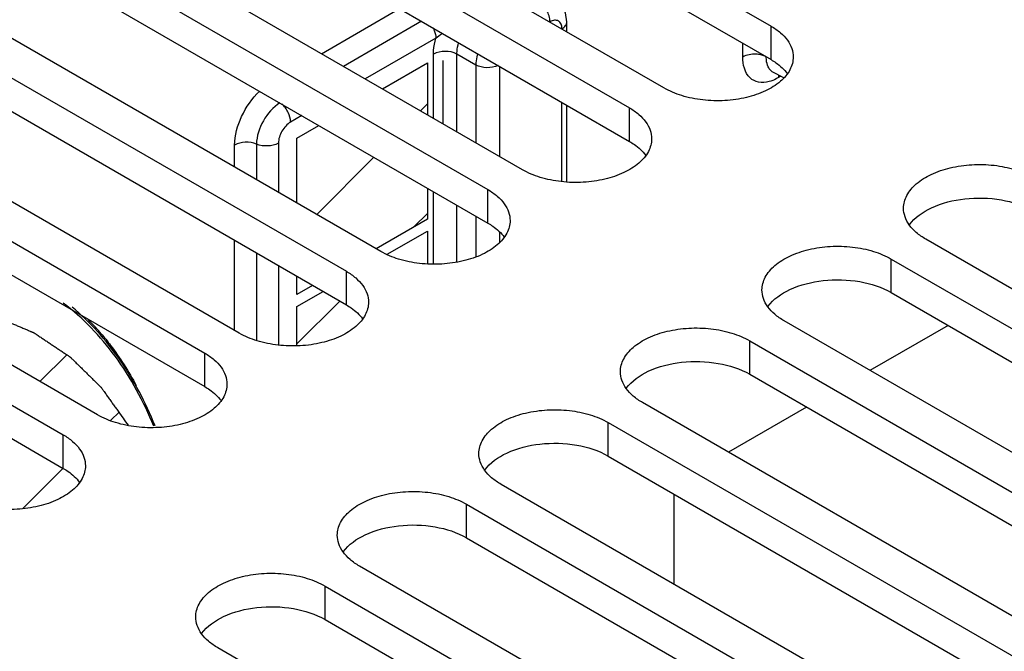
# Model space of a CAD drawing. Header units: inches. Extents: x 0 to 34, y 0 to 22.
# Tile 35 of 157: x 3.483 to 4.347, y 7.349 to 7.903. Entities that reach past the tile are written whole.
import ezdxf

# ---------------------------------------------------------------- set-up
doc = ezdxf.new("R2010")
doc.units = ezdxf.units.IN
doc.header["$LTSCALE"] = 1.87
doc.header["$MEASUREMENT"] = 0
doc.layers.get('0').update_dxf_attribs({"linetype": 'CONTINUOUS'})
for name, color, linetype in [('02___PRT_ALL_AXES', 7, 'CONTINUOUS'), ('CONFORMAL_COATING', 7, 'CONTINUOUS'), ('DATUMCURVES', 7, 'CONTINUOUS')]:
    doc.layers.add(name, color=color, linetype=linetype)

msp = doc.modelspace()

# ---------------------------------------------------------------- linework, layer by layer
at = {"color": 7, "linetype": 'CONTINUOUS'}
for p, q in [((3.74805, 7.87354), (3.81655, 7.91309)), ((3.83575, 7.902), (3.76725, 7.86246)), ((3.96327, 7.89266), (3.96327, 7.90146)), ((3.84831, 7.88709), (3.78645, 7.85137)), ((4.11755, 7.87064), (4.11755, 7.88269)), ((3.84627, 7.81683), (3.84627, 7.87306)), ((3.86687, 7.80494), (3.86687, 7.87322)), ((3.8835, 7.86362), (3.86687, 7.87322)), ((4.13829, 7.8678), (4.13815, 7.87079)), ((3.8835, 7.86362), (3.8835, 7.79534)), ((3.9041, 7.86254), (3.9041, 7.78344)), ((4.15361, 7.85242), (4.14452, 7.85713)), ((4.14906, 7.85484), (4.14885, 7.85256)), ((4.15098, 7.85379), (4.14885, 7.85256)), ((3.95895, 7.76152), (3.95895, 7.83088)), ((3.96327, 7.76119), (3.96327, 7.82838)), ((3.73077, 7.81923), (3.72093, 7.81355)), ((3.67188, 7.77414), (3.67188, 7.79341)), ((3.69108, 7.79424), (3.69108, 7.76305)), ((3.71027, 7.79508), (3.71027, 7.75197)), ((3.84627, 7.68896), (3.84627, 7.75255)), ((3.86687, 7.69084), (3.86687, 7.74066)), ((3.8835, 7.73106), (3.8835, 7.69547)), ((3.9041, 7.7174), (3.9041, 7.70772)), ((3.67188, 7.63076), (3.67188, 7.70985)), ((3.69108, 7.69877), (3.69108, 7.62201)), ((3.71027, 7.68769), (3.71027, 7.61817))]:
    msp.add_line(p, q, dxfattribs=at)
msp.add_lwpolyline([(3.96327, 7.90147), (3.96206, 7.90939), (3.95841, 7.9162), (3.95356, 7.92056)], dxfattribs=at)
for centre, radius, start, end in [((3.3779, 7.47803), 0.23189, 41.31237, 44.62499), ((3.3737, 7.47429), 0.23751, 40.40836, 41.32126)]:
    msp.add_arc(centre, radius, start, end, dxfattribs=at)
for points, knots in [([(3.94851, 7.90146), (3.94851, 7.90498), (3.94613, 7.91195), (3.94137, 7.91754), (3.93834, 7.91938)], [0, 0, 0, 0, 0.498319, 1, 1, 1, 1]), ([(3.95895, 7.89544), (3.95895, 7.89685), (3.9586, 7.89947), (3.95611, 7.90258), (3.95217, 7.90318), (3.94973, 7.90217), (3.94851, 7.90146)], [0, 0, 0, 0, 0.275404, 0.499995, 0.724579, 1, 1, 1, 1]), ([(3.84592, 7.89616), (3.8463, 7.89541), (3.84757, 7.89254), (3.84831, 7.88939), (3.84831, 7.88709)], [0, 0, 0, 0, 0.267369, 1, 1, 1, 1]), ([(3.95895, 7.89544), (3.96017, 7.89614), (3.96226, 7.89775), (3.96327, 7.90031), (3.96327, 7.90146)], [0, 0, 0, 0, 0.55077, 1, 1, 1, 1]), ([(3.84627, 7.87306), (3.84627, 7.87418), (3.84646, 7.87891), (3.84735, 7.88361), (3.84831, 7.88709)], [0, 0, 0, 0, 0.236197, 1, 1, 1, 1]), ([(3.86687, 7.87322), (3.86686, 7.87401), (3.86697, 7.87735), (3.86759, 7.88066), (3.86829, 7.88311)], [0, 0, 0, 0, 0.23604, 1, 1, 1, 1]), ([(3.86687, 7.87322), (3.86377, 7.87492), (3.85654, 7.87625), (3.84931, 7.87482), (3.84627, 7.87306)], [0, 0, 0, 0, 0.501681, 1, 1, 1, 1]), ([(3.88509, 7.87341), (3.88484, 7.87257), (3.88399, 7.86937), (3.88353, 7.86605), (3.8835, 7.86362)], [0, 0, 0, 0, 0.264297, 1, 1, 1, 1]), ([(4.14075, 7.84912), (4.13775, 7.84831), (4.13164, 7.8477), (4.11995, 7.85354), (4.11754, 7.86418), (4.11755, 7.87064)], [0, 0, 0, 0, 0.251288, 0.476467, 1, 1, 1, 1]), ([(4.13337, 7.87255), (4.132, 7.87286), (4.12669, 7.87354), (4.12099, 7.87263), (4.11755, 7.87064)], [0, 0, 0, 0, 0.259904, 1, 1, 1, 1]), ([(4.13815, 7.87079), (4.1378, 7.87099), (4.13627, 7.87174), (4.13464, 7.87226), (4.13337, 7.87255)], [0, 0, 0, 0, 0.235423, 1, 1, 1, 1]), ([(3.90296, 7.86318), (3.89993, 7.86176), (3.89315, 7.86066), (3.88639, 7.86204), (3.8835, 7.86362)], [0, 0, 0, 0, 0.504753, 1, 1, 1, 1]), ([(4.14084, 7.86041), (4.1405, 7.86091), (4.13916, 7.86317), (4.13851, 7.8658), (4.13829, 7.8678)], [0, 0, 0, 0, 0.230943, 1, 1, 1, 1]), ([(4.14885, 7.85256), (4.14818, 7.85218), (4.1456, 7.85078), (4.14284, 7.84968), (4.14075, 7.84912)], [0, 0, 0, 0, 0.263377, 1, 1, 1, 1]), ([(3.67188, 7.79341), (3.67188, 7.80197), (3.67689, 7.81957), (3.68723, 7.8344), (3.69389, 7.84063)], [0, 0, 0, 0, 0.484085, 1, 1, 1, 1]), ([(3.71164, 7.83035), (3.70553, 7.82667), (3.69588, 7.8154), (3.69108, 7.80134), (3.69108, 7.79424)], [0, 0, 0, 0, 0.501307, 1, 1, 1, 1]), ([(3.72093, 7.81355), (3.72093, 7.81647), (3.7192, 7.82247), (3.71561, 7.82748), (3.71331, 7.82956)], [0, 0, 0, 0, 0.485059, 1, 1, 1, 1]), ([(3.72093, 7.81355), (3.71777, 7.81172), (3.71277, 7.80595), (3.71027, 7.79874), (3.71027, 7.79508)], [0, 0, 0, 0, 0.499996, 1, 1, 1, 1]), ([(3.69108, 7.79424), (3.68801, 7.79555), (3.68132, 7.79649), (3.67467, 7.79502), (3.67188, 7.79341)], [0, 0, 0, 0, 0.508893, 1, 1, 1, 1]), ([(3.71027, 7.79508), (3.70749, 7.79347), (3.70083, 7.792), (3.69415, 7.79294), (3.69108, 7.79424)], [0, 0, 0, 0, 0.49111, 1, 1, 1, 1]), ([(3.60091, 7.54683), (3.59212, 7.56849), (3.57056, 7.60869), (3.53879, 7.64173), (3.52151, 7.6549)], [0, 0, 0, 0, 0.518235, 1, 1, 1, 1]), ([(3.60206, 7.54712), (3.59386, 7.56763), (3.57395, 7.60586), (3.54507, 7.63809), (3.52928, 7.65133)], [0, 0, 0, 0, 0.517313, 1, 1, 1, 1]), ([(3.55455, 7.62826), (3.55747, 7.62483), (3.56903, 7.61045), (3.57896, 7.5948), (3.58556, 7.58253)], [0, 0, 0, 0, 0.244428, 1, 1, 1, 1])]:
    msp.add_open_spline(points, degree=3, knots=knots, dxfattribs=at)
for points in [[(3.84831, 7.88709), (3.85008, 7.88871), (3.85207, 7.89008), (3.85406, 7.89142)], [(4.14452, 7.85713), (4.14307, 7.85789), (4.14178, 7.85906), (4.14084, 7.86041)]]:
    msp.add_open_spline(points, degree=3, dxfattribs=at)
at = {"layer": '02___PRT_ALL_AXES', "color": 7, "linetype": 'CONTINUOUS'}
for p, q in [((3.73522, 8.13282), (4.14236, 7.89776)), ((4.04841, 7.84351), (3.64126, 8.07857)), ((3.61105, 8.06113), (4.01819, 7.82607)), ((3.92423, 7.77182), (3.51709, 8.00688)), ((3.48687, 7.98944), (3.89402, 7.75438)), ((3.80006, 7.70013), (3.39292, 7.93519)), ((3.3627, 7.91775), (3.76985, 7.68269)), ((4.14236, 7.86836), (4.14236, 7.89776)), ((3.67589, 7.62844), (3.26875, 7.8635)), ((3.23853, 7.84606), (3.64568, 7.611)), ((4.01819, 7.79667), (4.01819, 7.82607)), ((3.55172, 7.55675), (3.14458, 7.79181)), ((3.11436, 7.77437), (3.52151, 7.53931)), ((3.89402, 7.72498), (3.89402, 7.75438)), ((4.68522, 7.47585), (4.27808, 7.71091)), ((4.24786, 7.66408), (4.24786, 7.69347)), ((4.24786, 7.69347), (4.65501, 7.45841)), ((3.76985, 7.65329), (3.76985, 7.68269)), ((4.56105, 7.40416), (4.15391, 7.63922)), ((4.12369, 7.59239), (4.12369, 7.62178)), ((4.12369, 7.62178), (4.53084, 7.38672)), ((3.64568, 7.5816), (3.64568, 7.611)), ((4.43688, 7.33247), (4.02974, 7.56753)), ((3.99952, 7.5207), (3.99952, 7.55009)), ((3.99952, 7.55009), (4.40667, 7.31503)), ((3.52151, 7.50991), (3.52151, 7.53931)), ((4.31271, 7.26079), (3.90556, 7.49585)), ((3.87535, 7.44901), (3.87535, 7.4784)), ((3.87535, 7.4784), (4.28249, 7.24334)), ((4.18854, 7.1891), (3.78139, 7.42416)), ((3.75118, 7.37732), (3.75118, 7.40671)), ((3.75118, 7.40671), (4.15832, 7.17165)), ((4.06437, 7.11741), (3.65722, 7.35247))]:
    msp.add_line(p, q, dxfattribs=at)
at = {"layer": '02___PRT_ALL_AXES', "color": 3, "linetype": 'CONTINUOUS'}
for p, q in [((3.73522, 8.10342), (4.14236, 7.86836)), ((3.61105, 8.03173), (4.01819, 7.79667)), ((3.48687, 7.96004), (3.89402, 7.72498)), ((3.3627, 7.88835), (3.76985, 7.65329)), ((3.23853, 7.81666), (3.64568, 7.5816)), ((3.11436, 7.74497), (3.52151, 7.50991)), ((4.24786, 7.66408), (4.65501, 7.42902)), ((4.12369, 7.59239), (4.53084, 7.35733)), ((3.99952, 7.5207), (4.40667, 7.28564)), ((3.87535, 7.44901), (4.28249, 7.21395)), ((3.75118, 7.37732), (4.15832, 7.14226))]:
    msp.add_line(p, q, dxfattribs=at)
at = {"layer": '02___PRT_ALL_AXES', "color": 7, "linetype": 'CONTINUOUS'}
for points, knots in [([(4.14236, 7.89776), (4.14528, 7.89607), (4.15057, 7.89243), (4.15689, 7.88579), (4.16089, 7.87844), (4.16182, 7.87316), (4.16182, 7.87063)], [0, 0, 0, 0, 0.289702, 0.549087, 0.782216, 1, 1, 1, 1]), ([(4.16182, 7.87063), (4.16182, 7.8668), (4.15951, 7.85851), (4.15047, 7.84823), (4.13713, 7.8401), (4.12047, 7.83454), (4.1018, 7.83192), (4.08261, 7.83245), (4.06446, 7.83608), (4.05332, 7.84067), (4.04841, 7.84351)], [0, 0, 0, 0, 0.086934, 0.186405, 0.303798, 0.437614, 0.582116, 0.729435, 0.871172, 1, 1, 1, 1]), ([(4.01819, 7.82607), (4.02111, 7.82438), (4.02639, 7.82074), (4.03272, 7.8141), (4.03671, 7.80675), (4.03765, 7.80148), (4.03765, 7.79894)], [0, 0, 0, 0, 0.289702, 0.549087, 0.782216, 1, 1, 1, 1]), ([(4.03765, 7.79894), (4.03765, 7.79511), (4.03534, 7.78682), (4.0263, 7.77654), (4.01296, 7.76841), (3.9963, 7.76285), (3.97763, 7.76023), (3.95843, 7.76076), (3.94029, 7.76439), (3.92915, 7.76898), (3.92423, 7.77182)], [0, 0, 0, 0, 0.086934, 0.186405, 0.303798, 0.437614, 0.582116, 0.729435, 0.871172, 1, 1, 1, 1]), ([(4.25862, 7.73804), (4.25862, 7.74187), (4.26093, 7.75016), (4.26997, 7.76044), (4.28331, 7.76857), (4.29997, 7.77413), (4.31864, 7.77675), (4.33783, 7.77622), (4.35598, 7.77259), (4.36711, 7.768), (4.37203, 7.76516)], [0, 0, 0, 0, 0.086934, 0.186405, 0.303798, 0.437614, 0.582116, 0.729435, 0.871172, 1, 1, 1, 1]), ([(3.89402, 7.75438), (3.89693, 7.75269), (3.90222, 7.74905), (3.90855, 7.74241), (3.91254, 7.73506), (3.91348, 7.72979), (3.91348, 7.72726)], [0, 0, 0, 0, 0.289702, 0.549087, 0.782216, 1, 1, 1, 1]), ([(4.27808, 7.71091), (4.27516, 7.7126), (4.26987, 7.71624), (4.26355, 7.72288), (4.25955, 7.73023), (4.25862, 7.73551), (4.25862, 7.73804)], [0, 0, 0, 0, 0.289702, 0.549087, 0.782216, 1, 1, 1, 1]), ([(3.91348, 7.72726), (3.91348, 7.72342), (3.91117, 7.71513), (3.90213, 7.70485), (3.88879, 7.69672), (3.87213, 7.69116), (3.85346, 7.68854), (3.83426, 7.68907), (3.81612, 7.6927), (3.80498, 7.69729), (3.80006, 7.70013)], [0, 0, 0, 0, 0.086934, 0.186405, 0.303798, 0.437614, 0.582116, 0.729435, 0.871172, 1, 1, 1, 1]), ([(4.13445, 7.66635), (4.13445, 7.67018), (4.13676, 7.67847), (4.1458, 7.68875), (4.15914, 7.69688), (4.1758, 7.70244), (4.19447, 7.70506), (4.21366, 7.70453), (4.23181, 7.7009), (4.24294, 7.69631), (4.24786, 7.69347)], [0, 0, 0, 0, 0.086934, 0.186405, 0.303798, 0.437614, 0.582116, 0.729435, 0.871172, 1, 1, 1, 1]), ([(3.76985, 7.68269), (3.77276, 7.68101), (3.77805, 7.67736), (3.78437, 7.67072), (3.78837, 7.66337), (3.78931, 7.6581), (3.78931, 7.65557)], [0, 0, 0, 0, 0.289702, 0.549087, 0.782216, 1, 1, 1, 1]), ([(4.15391, 7.63922), (4.15099, 7.64091), (4.1457, 7.64455), (4.13938, 7.65119), (4.13538, 7.65854), (4.13445, 7.66382), (4.13445, 7.66635)], [0, 0, 0, 0, 0.289702, 0.549087, 0.782216, 1, 1, 1, 1]), ([(3.78931, 7.65557), (3.78931, 7.65173), (3.78699, 7.64344), (3.77796, 7.63316), (3.76462, 7.62503), (3.74796, 7.61947), (3.72929, 7.61685), (3.71009, 7.61738), (3.69195, 7.62101), (3.68081, 7.6256), (3.67589, 7.62844)], [0, 0, 0, 0, 0.086934, 0.186405, 0.303798, 0.437614, 0.582116, 0.729435, 0.871172, 1, 1, 1, 1]), ([(4.01028, 7.59466), (4.01028, 7.59849), (4.01259, 7.60678), (4.02163, 7.61706), (4.03497, 7.62519), (4.05162, 7.63075), (4.0703, 7.63338), (4.08949, 7.63284), (4.10764, 7.62921), (4.11877, 7.62462), (4.12369, 7.62178)], [0, 0, 0, 0, 0.086934, 0.186405, 0.303798, 0.437614, 0.582116, 0.729435, 0.871172, 1, 1, 1, 1]), ([(3.64568, 7.611), (3.64859, 7.60932), (3.65388, 7.60567), (3.6602, 7.59903), (3.6642, 7.59168), (3.66514, 7.58641), (3.66514, 7.58388)], [0, 0, 0, 0, 0.289702, 0.549087, 0.782216, 1, 1, 1, 1]), ([(4.02974, 7.56753), (4.02682, 7.56922), (4.02153, 7.57286), (4.01521, 7.5795), (4.01121, 7.58685), (4.01028, 7.59213), (4.01028, 7.59466)], [0, 0, 0, 0, 0.289702, 0.549087, 0.782216, 1, 1, 1, 1]), ([(3.66514, 7.58388), (3.66514, 7.58004), (3.66282, 7.57175), (3.65379, 7.56147), (3.64044, 7.55335), (3.62379, 7.54778), (3.60512, 7.54516), (3.58592, 7.54569), (3.56778, 7.54932), (3.55664, 7.55391), (3.55172, 7.55675)], [0, 0, 0, 0, 0.086934, 0.186405, 0.303798, 0.437614, 0.582116, 0.729435, 0.871172, 1, 1, 1, 1]), ([(3.88611, 7.52297), (3.88611, 7.5268), (3.88842, 7.53509), (3.89746, 7.54537), (3.9108, 7.5535), (3.92745, 7.55906), (3.94612, 7.56169), (3.96532, 7.56115), (3.98347, 7.55752), (3.9946, 7.55293), (3.99952, 7.55009)], [0, 0, 0, 0, 0.086934, 0.186405, 0.303798, 0.437614, 0.582116, 0.729435, 0.871172, 1, 1, 1, 1]), ([(3.52151, 7.53931), (3.52442, 7.53763), (3.52971, 7.53398), (3.53603, 7.52734), (3.54003, 7.51999), (3.54097, 7.51472), (3.54097, 7.51219)], [0, 0, 0, 0, 0.289702, 0.549087, 0.782216, 1, 1, 1, 1]), ([(3.90556, 7.49585), (3.90265, 7.49753), (3.89736, 7.50117), (3.89104, 7.50781), (3.88704, 7.51516), (3.88611, 7.52044), (3.88611, 7.52297)], [0, 0, 0, 0, 0.289702, 0.549087, 0.782216, 1, 1, 1, 1]), ([(3.54097, 7.51219), (3.54097, 7.50835), (3.53865, 7.50006), (3.52962, 7.48978), (3.51627, 7.48166), (3.49962, 7.47609), (3.48095, 7.47347), (3.46175, 7.474), (3.4436, 7.47763), (3.43247, 7.48222), (3.42755, 7.48506)], [0, 0, 0, 0, 0.086934, 0.186405, 0.303798, 0.437614, 0.582116, 0.729435, 0.871172, 1, 1, 1, 1]), ([(3.76193, 7.45128), (3.76193, 7.45511), (3.76425, 7.4634), (3.77329, 7.47368), (3.78663, 7.48181), (3.80328, 7.48737), (3.82195, 7.49), (3.84115, 7.48946), (3.8593, 7.48583), (3.87043, 7.48124), (3.87535, 7.4784)], [0, 0, 0, 0, 0.086934, 0.186405, 0.303798, 0.437614, 0.582116, 0.729435, 0.871172, 1, 1, 1, 1]), ([(3.78139, 7.42416), (3.77848, 7.42584), (3.77319, 7.42948), (3.76687, 7.43612), (3.76287, 7.44347), (3.76194, 7.44875), (3.76193, 7.45128)], [0, 0, 0, 0, 0.289702, 0.549087, 0.782216, 1, 1, 1, 1]), ([(3.63776, 7.37959), (3.63776, 7.38342), (3.64008, 7.39171), (3.64912, 7.40199), (3.66246, 7.41012), (3.67911, 7.41568), (3.69778, 7.41831), (3.71698, 7.41778), (3.73513, 7.41414), (3.74626, 7.40955), (3.75118, 7.40671)], [0, 0, 0, 0, 0.086934, 0.186405, 0.303798, 0.437614, 0.582116, 0.729435, 0.871172, 1, 1, 1, 1]), ([(3.65722, 7.35247), (3.65431, 7.35415), (3.64902, 7.35779), (3.6427, 7.36443), (3.6387, 7.37178), (3.63776, 7.37706), (3.63776, 7.37959)], [0, 0, 0, 0, 0.289702, 0.549087, 0.782216, 1, 1, 1, 1])]:
    msp.add_open_spline(points, degree=3, knots=knots, dxfattribs=at)
at = {"layer": '02___PRT_ALL_AXES', "color": 3, "linetype": 'CONTINUOUS'}
for points, knots in [([(4.14236, 7.86836), (4.14384, 7.86751), (4.14917, 7.86413), (4.15396, 7.85979), (4.15666, 7.85606)], [0, 0, 0, 0, 0.271031, 1, 1, 1, 1]), ([(4.01819, 7.79667), (4.01967, 7.79582), (4.025, 7.79244), (4.02979, 7.7881), (4.03249, 7.78437)], [0, 0, 0, 0, 0.271031, 1, 1, 1, 1]), ([(4.26378, 7.72347), (4.26855, 7.73004), (4.28435, 7.74079), (4.31273, 7.74773), (4.3436, 7.74695), (4.36359, 7.74064), (4.37203, 7.73576)], [0, 0, 0, 0, 0.21007, 0.470504, 0.747978, 1, 1, 1, 1]), ([(3.89402, 7.72498), (3.8955, 7.72413), (3.90083, 7.72076), (3.90562, 7.71641), (3.90832, 7.71268)], [0, 0, 0, 0, 0.271031, 1, 1, 1, 1]), ([(4.13961, 7.65178), (4.14438, 7.65835), (4.16018, 7.6691), (4.18856, 7.67604), (4.21943, 7.67526), (4.23942, 7.66895), (4.24786, 7.66408)], [0, 0, 0, 0, 0.21007, 0.470504, 0.747978, 1, 1, 1, 1]), ([(3.76985, 7.65329), (3.77133, 7.65244), (3.77666, 7.64907), (3.78144, 7.64472), (3.78415, 7.641)], [0, 0, 0, 0, 0.271031, 1, 1, 1, 1]), ([(4.01544, 7.58009), (4.02021, 7.58666), (4.036, 7.59741), (4.06439, 7.60435), (4.09526, 7.60357), (4.11525, 7.59726), (4.12369, 7.59239)], [0, 0, 0, 0, 0.21007, 0.470504, 0.747978, 1, 1, 1, 1]), ([(3.64568, 7.5816), (3.64716, 7.58075), (3.65248, 7.57738), (3.65727, 7.57303), (3.65998, 7.56931)], [0, 0, 0, 0, 0.271031, 1, 1, 1, 1]), ([(3.89127, 7.5084), (3.89604, 7.51497), (3.91183, 7.52572), (3.94022, 7.53266), (3.97109, 7.53188), (3.99108, 7.52557), (3.99952, 7.5207)], [0, 0, 0, 0, 0.21007, 0.470504, 0.747978, 1, 1, 1, 1]), ([(3.52151, 7.50991), (3.52299, 7.50906), (3.52831, 7.50569), (3.5331, 7.50134), (3.5358, 7.49762)], [0, 0, 0, 0, 0.271031, 1, 1, 1, 1]), ([(3.7671, 7.43671), (3.77187, 7.44328), (3.78766, 7.45403), (3.81605, 7.46097), (3.84692, 7.46019), (3.86691, 7.45388), (3.87535, 7.44901)], [0, 0, 0, 0, 0.21007, 0.470504, 0.747978, 1, 1, 1, 1]), ([(3.64293, 7.36502), (3.6477, 7.37159), (3.66349, 7.38234), (3.69188, 7.38928), (3.72275, 7.3885), (3.74274, 7.38219), (3.75118, 7.37732)], [0, 0, 0, 0, 0.21007, 0.470504, 0.747978, 1, 1, 1, 1])]:
    msp.add_open_spline(points, degree=3, knots=knots, dxfattribs=at)
at = {"layer": 'CONFORMAL_COATING', "color": 4, "linetype": 'CONTINUOUS'}
for p, q in [((4.29768, 7.63531), (4.22918, 7.59577)), ((4.17351, 7.56362), (4.10501, 7.52408)), ((4.05723, 7.48738), (4.05723, 7.40828))]:
    msp.add_line(p, q, dxfattribs=at)
at = {"layer": 'DATUMCURVES', "color": 4, "linetype": 'CONTINUOUS'}
for p, q in [((3.80146, 7.84271), (3.84092, 7.86549)), ((3.84092, 7.86549), (3.84092, 7.81992)), ((3.85476, 7.81193), (3.85476, 7.86759)), ((3.7265, 7.79943), (3.74579, 7.81056)), ((3.7265, 7.7426), (3.7265, 7.79943)), ((3.84092, 7.75564), (3.84092, 7.72855)), ((3.84092, 7.72855), (3.79588, 7.70255)), ((3.80576, 7.69761), (3.84092, 7.71791)), ((3.84092, 7.71791), (3.84092, 7.68936)), ((3.7265, 7.66249), (3.7265, 7.67832)), ((3.74021, 7.6704), (3.7265, 7.66249)), ((3.7265, 7.65185), (3.74943, 7.66508)), ((3.7265, 7.61748), (3.7265, 7.65185))]:
    msp.add_line(p, q, dxfattribs=at)
at = {"layer": 'DATUMCURVES', "color": 2, "linetype": 'CONTINUOUS'}
for p, q in [((3.83478, 7.82347), (3.84092, 7.82961)), ((3.74388, 7.73257), (3.79402, 7.78272)), ((3.82933, 7.72186), (3.84092, 7.73345)), ((3.7265, 7.61903), (3.76409, 7.65662)), ((3.50111, 7.58597), (3.52489, 7.60975)), ((3.56304, 7.55174), (3.57089, 7.55959)), ((3.48601, 7.4747), (3.52136, 7.51006))]:
    msp.add_line(p, q, dxfattribs=at)
at = {"layer": 'DATUMCURVES', "color": 4, "linetype": 'CONTINUOUS'}
msp.add_open_spline([(3.3839, 7.65368), (3.3864, 7.65356), (3.3914, 7.65331), (3.39766, 7.65301), (3.40266, 7.65276), (3.40641, 7.65257), (3.41016, 7.65239), (3.41391, 7.6522), (3.41704, 7.65205), (3.41923, 7.65194), (3.42048, 7.65188), (3.42142, 7.65183), (3.4222, 7.65179), (3.42282, 7.65176), (3.42321, 7.65174), (3.42353, 7.65173), (3.42372, 7.65172), (3.42388, 7.65171), (3.42403, 7.65169), (3.42428, 7.65163), (3.42465, 7.65155), (3.42523, 7.65142), (3.42596, 7.65125), (3.42713, 7.65099), (3.4286, 7.65067), (3.43035, 7.65028), (3.43269, 7.64976), (3.43562, 7.64911), (3.43912, 7.64833), (3.44263, 7.64755), (3.44614, 7.64678), (3.44965, 7.646), (3.45258, 7.64535), (3.45492, 7.64483), (3.45667, 7.64444), (3.45814, 7.64411), (3.4593, 7.64385), (3.46004, 7.64369), (3.46062, 7.64356), (3.46099, 7.64348), (3.46124, 7.64343), (3.46139, 7.64339), (3.46152, 7.64333), (3.46169, 7.64326), (3.46196, 7.64314), (3.46229, 7.643), (3.46283, 7.64278), (3.4635, 7.64249), (3.46431, 7.64215), (3.46539, 7.6417), (3.46727, 7.6409), (3.46996, 7.63976), (3.47318, 7.6384), (3.47641, 7.63704), (3.47964, 7.63567), (3.48286, 7.63431), (3.48555, 7.63317), (3.4877, 7.63226), (3.48932, 7.63158), (3.49093, 7.6309), (3.49227, 7.63033), (3.49335, 7.62988), (3.49402, 7.62959), (3.49456, 7.62937), (3.49496, 7.6292), (3.4953, 7.62905), (3.49553, 7.62896), (3.49567, 7.6289), (3.49577, 7.62886), (3.49586, 7.62879), (3.49599, 7.62871), (3.49621, 7.62856), (3.49652, 7.62836), (3.49689, 7.6281), (3.49739, 7.62777), (3.49802, 7.62735), (3.49901, 7.62669), (3.50026, 7.62585), (3.50176, 7.62485), (3.50325, 7.62385), (3.50525, 7.62251), (3.50775, 7.62084), (3.51074, 7.61884), (3.51373, 7.61683), (3.51673, 7.61483), (3.51922, 7.61316), (3.52122, 7.61182), (3.52272, 7.61082), (3.52396, 7.60999), (3.52496, 7.60932), (3.52571, 7.60882), (3.52633, 7.6084), (3.52683, 7.60807), (3.52714, 7.60786), (3.52739, 7.60769), (3.52755, 7.60759), (3.52768, 7.60751), (3.52779, 7.60741), (3.52797, 7.60722), (3.52824, 7.60696), (3.52866, 7.60655), (3.52919, 7.60603), (3.53003, 7.6052), (3.53109, 7.60416), (3.53236, 7.60291), (3.53363, 7.60166), (3.5349, 7.60041), (3.53659, 7.59875), (3.53871, 7.59667), (3.54125, 7.59417), (3.54379, 7.59168), (3.54591, 7.5896), (3.5476, 7.58794), (3.54887, 7.58669), (3.55014, 7.58544), (3.55141, 7.58419), (3.55247, 7.58315), (3.55331, 7.58232), (3.55384, 7.5818), (3.55426, 7.58139), (3.55453, 7.58112), (3.55472, 7.58095), (3.55482, 7.58084), (3.55491, 7.5807), (3.55502, 7.58054), (3.55521, 7.58028), (3.55544, 7.57996), (3.55581, 7.57944), (3.55627, 7.57879), (3.55682, 7.57801), (3.55756, 7.57697), (3.55849, 7.57568), (3.55959, 7.57412), (3.56107, 7.57204), (3.56292, 7.56945), (3.56513, 7.56633), (3.56735, 7.56322), (3.5703, 7.55907), (3.57399, 7.55388), (3.57694, 7.54973), (3.57842, 7.54765)], degree=3, knots=[0, 0, 0, 0, 0.03125, 0.0625, 0.078125, 0.09375, 0.109375, 0.125, 0.140625, 0.148438, 0.152344, 0.15625, 0.160156, 0.162109, 0.164062, 0.165039, 0.166016, 0.166504, 0.166992, 0.167969, 0.169922, 0.171875, 0.175781, 0.179688, 0.1875, 0.195312, 0.203125, 0.21875, 0.234375, 0.25, 0.265625, 0.28125, 0.296875, 0.304688, 0.3125, 0.320312, 0.324219, 0.328125, 0.330078, 0.332031, 0.333008, 0.333496, 0.333984, 0.334961, 0.335938, 0.337891, 0.339844, 0.34375, 0.347656, 0.351562, 0.359375, 0.375, 0.390625, 0.40625, 0.421875, 0.4375, 0.453125, 0.460938, 0.46875, 0.476562, 0.484375, 0.488281, 0.492188, 0.494141, 0.496094, 0.498047, 0.499023, 0.499512, 0.5, 0.500488, 0.500977, 0.501953, 0.503906, 0.505859, 0.507812, 0.511719, 0.515625, 0.523438, 0.53125, 0.539062, 0.546875, 0.5625, 0.578125, 0.59375, 0.609375, 0.625, 0.632812, 0.640625, 0.648438, 0.652344, 0.65625, 0.660156, 0.662109, 0.664062, 0.665039, 0.666016, 0.666504, 0.666992, 0.667969, 0.669922, 0.671875, 0.675781, 0.679688, 0.6875, 0.695312, 0.703125, 0.710938, 0.71875, 0.734375, 0.75, 0.765625, 0.78125, 0.789062, 0.796875, 0.804688, 0.8125, 0.820312, 0.824219, 0.828125, 0.830078, 0.832031, 0.833008, 0.833496, 0.833984, 0.834961, 0.835938, 0.837891, 0.839844, 0.84375, 0.847656, 0.851562, 0.859375, 0.867188, 0.875, 0.890625, 0.90625, 0.921875, 0.9375, 0.96875, 1, 1, 1, 1], dxfattribs=at)

doc.saveas('drawing.dxf')
